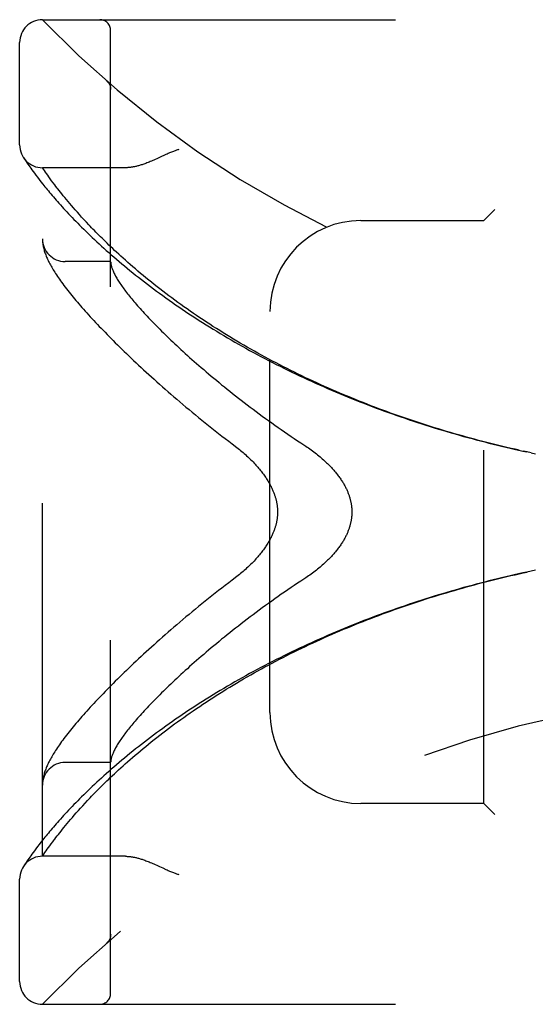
# Model space of a CAD drawing. Header units: inches. Extents: x 0 to 176, y 0 to 114.
# Tile 2 of 102: x 20.45 to 21.87, y 29.51 to 32.22. Entities that reach past the tile are written whole.
import ezdxf

# ---------------------------------------------------------------- set-up
doc = ezdxf.new("R2010")
doc.units = ezdxf.units.IN
doc.header["$LTSCALE"] = 9.696296
doc.header["$MEASUREMENT"] = 0
doc.linetypes.add('HIDDEN', pattern=[0.2, 0.1, -0.1])
doc.layers.add('DOOR_ASSEMBLY', color=7, linetype='CONTINUOUS')

msp = doc.modelspace()

# ---------------------------------------------------------------- linework, layer by layer
at = {"layer": 'DOOR_ASSEMBLY', "color": 8, "linetype": 'HIDDEN'}
for p, q in [((20.5122, 32.2158), (22.576, 32.2158)), ((20.6997, 29.5433), (20.6997, 32.1858)), ((20.4497, 31.872), (20.4497, 32.1533)), ((20.6896, 32.0469), (20.6895, 32.0471)), ((20.6998, 32.0245), (20.6997, 32.029)), ((20.4608, 31.8364), (20.4595, 31.8385)), ((20.4595, 31.8385), (20.4598, 31.838)), ((20.4608, 31.8364), (20.4628, 31.8334)), ((20.4628, 31.8334), (20.4652, 31.8298)), ((20.4652, 31.8298), (20.4675, 31.8263)), ((20.4675, 31.8263), (20.4703, 31.8223)), ((20.4703, 31.8223), (20.4724, 31.8192)), ((20.4724, 31.8192), (20.4748, 31.8158)), ((20.4748, 31.8158), (20.4774, 31.8121)), ((20.4774, 31.8121), (20.4802, 31.8081)), ((20.7403, 31.8095), (20.5122, 31.8095)), ((20.5122, 29.9195), (20.5122, 31.8095)), ((20.4802, 31.8081), (20.4833, 31.8037)), ((20.4833, 31.8037), (20.4867, 31.7991)), ((20.4867, 31.7991), (20.4904, 31.7941)), ((20.4904, 31.7941), (20.4944, 31.7887)), ((20.4944, 31.7887), (20.4987, 31.7831)), ((20.4987, 31.7831), (20.5033, 31.777)), ((20.5235, 31.7932), (20.5207, 31.7972)), ((20.5267, 31.7888), (20.5235, 31.7932)), ((20.5301, 31.7841), (20.5267, 31.7888)), ((20.5337, 31.7791), (20.5301, 31.7841)), ((20.5033, 31.777), (20.5083, 31.7707)), ((20.5083, 31.7707), (20.5136, 31.7639)), ((20.5136, 31.7639), (20.5193, 31.7569)), ((20.5376, 31.7738), (20.5337, 31.7791)), ((20.5418, 31.7682), (20.5376, 31.7738)), ((20.5464, 31.7622), (20.5418, 31.7682)), ((20.5495, 31.758), (20.5464, 31.7622)), ((20.5528, 31.7538), (20.5495, 31.758)), ((20.5617, 31.7424), (20.5581, 31.7471)), ((20.5655, 31.7377), (20.5617, 31.7424)), ((20.5695, 31.7327), (20.5655, 31.7377)), ((20.5737, 31.7276), (20.5695, 31.7327)), ((20.578, 31.7224), (20.5737, 31.7276)), ((20.5825, 31.717), (20.578, 31.7224)), ((20.5872, 31.7114), (20.5825, 31.717)), ((20.5921, 31.7056), (20.5872, 31.7114)), ((20.5973, 31.6996), (20.5921, 31.7056)), ((20.6026, 31.6935), (20.5973, 31.6996)), ((20.6082, 31.6872), (20.6026, 31.6935)), ((20.614, 31.6807), (20.6082, 31.6872)), ((20.62, 31.674), (20.614, 31.6807)), ((20.6264, 31.667), (20.62, 31.674)), ((21.7547, 31.6945), (21.7247, 31.6645)), ((20.6331, 31.6598), (20.6264, 31.667)), ((20.64, 31.6524), (20.6331, 31.6598)), ((21.3872, 31.6645), (21.7247, 31.6645)), ((21.7247, 30.0645), (21.7247, 31.6645)), ((20.5124, 31.6087), (20.5125, 31.608)), ((20.5125, 31.608), (20.5125, 31.6073)), ((20.5125, 31.6073), (20.5126, 31.6066)), ((20.5126, 31.6066), (20.5126, 31.606)), ((20.5126, 31.606), (20.5127, 31.6053)), ((20.5127, 31.6053), (20.5128, 31.6046)), ((20.5128, 31.6046), (20.5129, 31.6039)), ((20.513, 31.6029), (20.5131, 31.6022)), ((20.5131, 31.6022), (20.5132, 31.6011)), ((20.6997, 31.552), (20.5747, 31.552)), ((21.1372, 30.3145), (21.1372, 31.4145)), ((21.8316, 31.0319), (21.8432, 31.0294)), ((21.844, 31.0292), (21.8329, 31.0317)), ((21.8551, 31.0269), (21.8432, 31.0294)), ((21.8548, 31.0269), (21.8663, 31.0245)), ((21.8663, 30.7045), (21.8548, 30.7021)), ((20.6997, 30.177), (20.5747, 30.177)), ((20.5125, 30.1214), (20.5124, 30.1207)), ((20.5124, 30.1207), (20.5124, 30.12)), ((20.5126, 30.122), (20.5125, 30.1214)), ((20.5127, 30.1234), (20.5126, 30.1227)), ((20.5126, 30.1227), (20.5126, 30.122)), ((20.5128, 30.1241), (20.5127, 30.1234)), ((20.5129, 30.1254), (20.5128, 30.1247)), ((20.5128, 30.1247), (20.5128, 30.1241)), ((20.513, 30.1261), (20.5129, 30.1254)), ((20.5131, 30.1269), (20.513, 30.1261)), ((20.5132, 30.1279), (20.5131, 30.1269)), ((20.6169, 30.0516), (20.6231, 30.0584)), ((20.6231, 30.0584), (20.6296, 30.0654)), ((21.7247, 30.0645), (21.3872, 30.0645)), ((21.7247, 30.0645), (21.7547, 30.0345)), ((20.5896, 30.0204), (20.5946, 30.0263)), ((20.5946, 30.0263), (20.5998, 30.0323)), ((20.5998, 30.0323), (20.6053, 30.0386)), ((20.6053, 30.0386), (20.6109, 30.045)), ((20.6109, 30.045), (20.6169, 30.0516)), ((20.5675, 29.9938), (20.5715, 29.9988)), ((20.5715, 29.9988), (20.5758, 30.004)), ((20.5758, 30.004), (20.5802, 30.0093)), ((20.5802, 30.0093), (20.5848, 30.0148)), ((20.5848, 30.0148), (20.5896, 30.0204)), ((20.5464, 29.9668), (20.5495, 29.971)), ((20.5495, 29.971), (20.5528, 29.9753)), ((20.5528, 29.9753), (20.5563, 29.9797)), ((20.5563, 29.9797), (20.5599, 29.9842)), ((20.5599, 29.9842), (20.5636, 29.9889)), ((20.5636, 29.9889), (20.5675, 29.9938)), ((20.4987, 29.946), (20.4944, 29.9403)), ((20.5033, 29.952), (20.4987, 29.946)), ((20.5083, 29.9583), (20.5033, 29.952)), ((20.5136, 29.9651), (20.5083, 29.9583)), ((20.5289, 29.9433), (20.5325, 29.9482)), ((20.5325, 29.9482), (20.5363, 29.9534)), ((20.5363, 29.9534), (20.5404, 29.959)), ((20.4774, 29.9169), (20.4748, 29.9132)), ((20.4802, 29.9209), (20.4774, 29.9169)), ((20.4833, 29.9253), (20.4802, 29.9209)), ((20.4867, 29.9299), (20.4833, 29.9253)), ((20.4904, 29.9349), (20.4867, 29.9299)), ((20.4944, 29.9403), (20.4904, 29.9349)), ((20.5122, 29.9195), (20.5163, 29.9255)), ((20.7403, 29.9195), (20.5122, 29.9195)), ((20.5163, 29.9255), (20.5191, 29.9295)), ((20.5191, 29.9295), (20.5226, 29.9344)), ((20.5226, 29.9344), (20.5256, 29.9387)), ((20.5256, 29.9387), (20.5289, 29.9433)), ((20.4615, 29.8936), (20.4598, 29.891)), ((20.4633, 29.8964), (20.4615, 29.8936)), ((20.4652, 29.8992), (20.4633, 29.8964)), ((20.4675, 29.9027), (20.4652, 29.8992)), ((20.4703, 29.9067), (20.4675, 29.9027)), ((20.4724, 29.9098), (20.4703, 29.9067)), ((20.4748, 29.9132), (20.4724, 29.9098)), ((20.8261, 29.8952), (20.8342, 29.8914)), ((20.4497, 29.5758), (20.4497, 29.857)), ((20.6998, 29.7046), (20.6998, 29.7044)), ((20.6895, 29.6819), (20.6896, 29.6821)), ((20.5122, 29.5133), (22.576, 29.5133))]:
    msp.add_line(p, q, dxfattribs=at)
for points in [[(20.6936, 32.0427), (20.6934, 32.0429), (20.6932, 32.0432), (20.693, 32.0434), (20.6928, 32.0436), (20.6926, 32.0439), (20.6924, 32.0441), (20.6923, 32.0443), (20.6921, 32.0445), (20.6919, 32.0447), (20.6917, 32.045), (20.6915, 32.0452), (20.6912, 32.0454), (20.691, 32.0456), (20.6908, 32.0458), (20.6906, 32.046), (20.6904, 32.0463), (20.6902, 32.0465), (20.6899, 32.0467), (20.6897, 32.0469), (20.6895, 32.0471)], [(20.6936, 32.0427), (20.6939, 32.0422), (20.6943, 32.0418), (20.6946, 32.0413), (20.6949, 32.0408), (20.6953, 32.0403), (20.6956, 32.0397), (20.6959, 32.0392), (20.6962, 32.0387), (20.6964, 32.0382), (20.6967, 32.0376), (20.697, 32.0371), (20.6972, 32.0365), (20.6975, 32.0359), (20.6977, 32.0354)], [(20.6977, 32.0354), (20.6979, 32.0348), (20.6981, 32.0342), (20.6983, 32.0336), (20.6985, 32.033), (20.6987, 32.0325), (20.6988, 32.0319), (20.699, 32.0313), (20.6991, 32.0306), (20.6992, 32.03), (20.6993, 32.0294), (20.6994, 32.0288), (20.6995, 32.0282), (20.6996, 32.0276), (20.6997, 32.027), (20.6997, 32.0263), (20.6997, 32.0257), (20.6998, 32.0251), (20.6998, 32.0247)], [(20.8342, 31.8376), (20.8261, 31.8338), (20.8223, 31.8321), (20.8186, 31.8305), (20.8151, 31.829), (20.8118, 31.8275), (20.8085, 31.8262), (20.8054, 31.8249), (20.8024, 31.8237), (20.7994, 31.8226), (20.7966, 31.8215), (20.7938, 31.8205), (20.7911, 31.8195), (20.7885, 31.8186), (20.7859, 31.8178), (20.7835, 31.817), (20.781, 31.8163), (20.7786, 31.8156), (20.7763, 31.8149), (20.7741, 31.8143), (20.7718, 31.8137), (20.7697, 31.8132), (20.7675, 31.8127), (20.7654, 31.8123), (20.7634, 31.8119), (20.7614, 31.8115), (20.7595, 31.8112), (20.7575, 31.8109), (20.7557, 31.8106), (20.7538, 31.8104), (20.752, 31.8102), (20.7502, 31.81), (20.7485, 31.8098), (20.7468, 31.8097), (20.7451, 31.8096), (20.7435, 31.8096), (20.7419, 31.8095), (20.7403, 31.8095)], [(20.8872, 31.8595), (20.8852, 31.8589), (20.8831, 31.8583), (20.881, 31.8576), (20.8789, 31.8569), (20.8767, 31.8561), (20.8745, 31.8553), (20.8721, 31.8544), (20.8696, 31.8535), (20.867, 31.8524), (20.8642, 31.8513), (20.8612, 31.85), (20.858, 31.8486), (20.8546, 31.847), (20.851, 31.8454), (20.8342, 31.8376)], [(20.5207, 31.7972), (20.5176, 31.8017), (20.5122, 31.8095)], [(20.5193, 31.7569), (20.5223, 31.7532), (20.5254, 31.7494), (20.5286, 31.7456), (20.5318, 31.7417), (20.5352, 31.7377), (20.5387, 31.7336), (20.5423, 31.7294), (20.546, 31.7251), (20.5498, 31.7207), (20.5537, 31.7163), (20.5577, 31.7118), (20.5618, 31.7072), (20.5661, 31.7025), (20.5704, 31.6978), (20.5749, 31.6929), (20.5794, 31.688), (20.5841, 31.683), (20.5889, 31.678), (20.5938, 31.6728), (20.5988, 31.6676), (20.6039, 31.6624), (20.6092, 31.6571), (20.6145, 31.6517), (20.62, 31.6462), (20.6256, 31.6407), (20.6313, 31.6351), (20.6371, 31.6295), (20.643, 31.6238), (20.6491, 31.6181), (20.6552, 31.6123), (20.6615, 31.6064), (20.6679, 31.6006), (20.6744, 31.5946), (20.6809, 31.5887), (20.6877, 31.5827), (20.6945, 31.5767), (20.7014, 31.5706), (20.7084, 31.5645), (20.7155, 31.5584), (20.7228, 31.5522), (20.7301, 31.5461), (20.7376, 31.5399), (20.7451, 31.5336), (20.7527, 31.5274), (20.7605, 31.5212), (20.7683, 31.5149), (20.7762, 31.5087), (20.7842, 31.5024), (20.7923, 31.4961), (20.8005, 31.4899), (20.8088, 31.4836), (20.8172, 31.4773), (20.8257, 31.471), (20.8342, 31.4648), (20.8428, 31.4585), (20.8516, 31.4522), (20.8603, 31.446), (20.8692, 31.4397), (20.8782, 31.4335), (20.8872, 31.4273), (20.8963, 31.4211), (20.9055, 31.4149), (20.9147, 31.4088), (20.924, 31.4026), (20.9334, 31.3965), (20.9429, 31.3904), (20.9524, 31.3844), (20.962, 31.3783), (20.9716, 31.3723), (20.9813, 31.3663), (20.9911, 31.3604), (21.0009, 31.3544), (21.0108, 31.3485), (21.0207, 31.3427), (21.0307, 31.3369), (21.0408, 31.3311), (21.0509, 31.3253), (21.061, 31.3196), (21.0712, 31.3139), (21.0815, 31.3082), (21.0918, 31.3026), (21.1021, 31.297), (21.1125, 31.2915), (21.1229, 31.286), (21.1334, 31.2805), (21.1439, 31.2751), (21.1545, 31.2697), (21.1651, 31.2644), (21.1757, 31.2591), (21.1864, 31.2539), (21.1971, 31.2487), (21.2079, 31.2435), (21.2187, 31.2384), (21.2295, 31.2333), (21.2403, 31.2283), (21.2512, 31.2233), (21.2621, 31.2184), (21.2731, 31.2135), (21.284, 31.2086), (21.295, 31.2038), (21.3061, 31.1991), (21.3171, 31.1944), (21.3282, 31.1897), (21.3393, 31.1851), (21.3504, 31.1806), (21.3616, 31.176), (21.3728, 31.1716), (21.384, 31.1671), (21.3952, 31.1628), (21.4065, 31.1584), (21.4177, 31.1542), (21.429, 31.1499), (21.4403, 31.1457), (21.4516, 31.1416), (21.463, 31.1375), (21.4743, 31.1335), (21.4857, 31.1295), (21.4971, 31.1255), (21.5085, 31.1216), (21.5199, 31.1178), (21.5313, 31.114), (21.5428, 31.1102), (21.5542, 31.1065), (21.5657, 31.1029), (21.5772, 31.0993), (21.5887, 31.0957), (21.6002, 31.0922), (21.6117, 31.0887), (21.6232, 31.0853), (21.6347, 31.0819), (21.6463, 31.0786), (21.6578, 31.0754), (21.6694, 31.0721), (21.6809, 31.069), (21.6925, 31.0658), (21.7041, 31.0627), (21.7156, 31.0597), (21.7272, 31.0567), (21.7388, 31.0538), (21.7504, 31.0509), (21.762, 31.048), (21.7736, 31.0452), (21.7852, 31.0425), (21.7968, 31.0398), (21.8084, 31.0371), (21.82, 31.0345), (21.8329, 31.0317)], [(20.5581, 31.7471), (20.5545, 31.7516), (20.5528, 31.7538)], [(21.8217, 31.0341), (21.8106, 31.0366), (21.7995, 31.0392), (21.7884, 31.0418), (21.7772, 31.0444), (21.7661, 31.0471), (21.755, 31.0498), (21.7439, 31.0526), (21.7328, 31.0554), (21.7217, 31.0582), (21.7106, 31.0611), (21.6995, 31.0641), (21.6884, 31.0671), (21.6773, 31.0701), (21.6663, 31.0732), (21.6552, 31.0763), (21.6441, 31.0794), (21.6331, 31.0827), (21.6221, 31.0859), (21.611, 31.0892), (21.6, 31.0926), (21.589, 31.0959), (21.578, 31.0994), (21.567, 31.1029), (21.556, 31.1064), (21.5451, 31.1099), (21.5341, 31.1136), (21.5232, 31.1172), (21.5123, 31.1209), (21.5014, 31.1247), (21.4905, 31.1285), (21.4796, 31.1323), (21.4688, 31.1362), (21.4579, 31.1401), (21.4471, 31.1441), (21.4363, 31.1481), (21.4255, 31.1522), (21.4147, 31.1563), (21.404, 31.1605), (21.3933, 31.1647), (21.3826, 31.1689), (21.3719, 31.1732), (21.3612, 31.1776), (21.3506, 31.182), (21.34, 31.1864), (21.3294, 31.1909), (21.3188, 31.1954), (21.3083, 31.1999), (21.2978, 31.2046), (21.2873, 31.2092), (21.2768, 31.2139), (21.2664, 31.2187), (21.256, 31.2234), (21.2457, 31.2283), (21.2353, 31.2332), (21.225, 31.2381), (21.2148, 31.243), (21.2045, 31.248), (21.1943, 31.2531), (21.1842, 31.2582), (21.1741, 31.2633), (21.164, 31.2685), (21.1539, 31.2737), (21.1439, 31.2789), (21.1339, 31.2842), (21.124, 31.2896), (21.1141, 31.2949), (21.1043, 31.3004), (21.0945, 31.3058), (21.0847, 31.3113), (21.075, 31.3168), (21.0654, 31.3224), (21.0558, 31.328), (21.0462, 31.3336), (21.0367, 31.3393), (21.0273, 31.345), (21.0179, 31.3507), (21.0085, 31.3565), (20.9992, 31.3623), (20.99, 31.3681), (20.9808, 31.3739), (20.9717, 31.3798), (20.9627, 31.3857), (20.9537, 31.3917), (20.9447, 31.3976), (20.9359, 31.4036), (20.9271, 31.4096), (20.9184, 31.4156), (20.9097, 31.4217), (20.9011, 31.4277), (20.8926, 31.4338), (20.8842, 31.4399), (20.8758, 31.446), (20.8675, 31.4521), (20.8593, 31.4582), (20.8512, 31.4644), (20.8431, 31.4705), (20.8352, 31.4766), (20.8273, 31.4828), (20.8195, 31.4889), (20.8118, 31.495), (20.8042, 31.5012), (20.7967, 31.5073), (20.7892, 31.5134), (20.7819, 31.5195), (20.7746, 31.5256), (20.7675, 31.5317), (20.7605, 31.5377), (20.7536, 31.5436), (20.7469, 31.5495), (20.7404, 31.5553), (20.734, 31.561), (20.7279, 31.5665), (20.7219, 31.572), (20.7161, 31.5773), (20.7106, 31.5824), (20.7052, 31.5875), (20.6999, 31.5925), (20.6949, 31.5973), (20.6899, 31.602), (20.6851, 31.6067), (20.6805, 31.6112), (20.6759, 31.6157), (20.6715, 31.6201), (20.6672, 31.6244), (20.663, 31.6287), (20.6589, 31.6328), (20.655, 31.6368), (20.6511, 31.6408), (20.6473, 31.6448), (20.6436, 31.6486), (20.64, 31.6524)], [(20.5122, 31.6134), (20.5122, 31.6131), (20.5123, 31.6127), (20.5123, 31.6123), (20.5123, 31.612), (20.5123, 31.6116), (20.5123, 31.6112), (20.5123, 31.6109), (20.5123, 31.6105), (20.5123, 31.6101), (20.5124, 31.6098), (20.5124, 31.6094), (20.5124, 31.6087)], [(20.5129, 31.6039), (20.5129, 31.6036), (20.513, 31.6029)], [(20.5132, 31.6011), (20.5136, 31.5985), (20.5141, 31.5958), (20.5146, 31.593), (20.5152, 31.5903), (20.5159, 31.5874), (20.5166, 31.5846), (20.5174, 31.5817), (20.5183, 31.5788), (20.5193, 31.5759), (20.5203, 31.573), (20.5214, 31.5701), (20.5225, 31.5671), (20.5238, 31.5642), (20.525, 31.5612), (20.5264, 31.5582), (20.5278, 31.5552), (20.5293, 31.5521), (20.5308, 31.5491), (20.5324, 31.5459), (20.5341, 31.5428), (20.5359, 31.5396), (20.5377, 31.5363), (20.5397, 31.533), (20.5417, 31.5296), (20.5438, 31.5261), (20.546, 31.5225), (20.5484, 31.5189), (20.5508, 31.5152), (20.5534, 31.5113), (20.5561, 31.5074), (20.5589, 31.5033), (20.5619, 31.4991), (20.5649, 31.4949), (20.5681, 31.4905), (20.5714, 31.4861), (20.5748, 31.4817), (20.5782, 31.4772), (20.5817, 31.4727), (20.5853, 31.4682), (20.589, 31.4636), (20.5927, 31.459), (20.5965, 31.4544), (20.6004, 31.4497), (20.6043, 31.445), (20.6084, 31.4403), (20.6125, 31.4355), (20.6167, 31.4306), (20.6209, 31.4257), (20.6253, 31.4208), (20.6297, 31.4158), (20.6343, 31.4108), (20.6389, 31.4057), (20.6435, 31.4006), (20.6483, 31.3954), (20.6532, 31.3902), (20.6581, 31.3849), (20.6632, 31.3795), (20.6683, 31.3741), (20.6735, 31.3687), (20.6788, 31.3632), (20.6842, 31.3577), (20.6897, 31.352), (20.6953, 31.3464), (20.7009, 31.3407), (20.7067, 31.3349), (20.7125, 31.3291), (20.7185, 31.3232), (20.7245, 31.3173), (20.7306, 31.3113), (20.7369, 31.3052), (20.7432, 31.2991), (20.7496, 31.293), (20.7561, 31.2868), (20.7627, 31.2805), (20.7694, 31.2742), (20.7762, 31.2679), (20.7831, 31.2615), (20.7901, 31.255), (20.7972, 31.2485), (20.8044, 31.2419), (20.8117, 31.2353), (20.8191, 31.2287), (20.8266, 31.222), (20.8341, 31.2152), (20.8418, 31.2084), (20.8496, 31.2016), (20.8574, 31.1947), (20.8654, 31.1878), (20.8735, 31.1808), (20.8816, 31.1738), (20.8898, 31.1668), (20.8982, 31.1597), (20.9066, 31.1526), (20.9151, 31.1455), (20.9237, 31.1384), (20.9324, 31.1312), (20.9412, 31.124), (20.9501, 31.1167), (20.959, 31.1095), (20.9681, 31.1022), (20.9772, 31.095), (20.9864, 31.0877), (20.9956, 31.0804), (21.005, 31.0731), (21.0144, 31.0658), (21.0239, 31.0585), (21.0335, 31.0512)], [(20.6997, 31.551), (20.6997, 31.5507), (20.6998, 31.5504), (20.6998, 31.5501), (20.6998, 31.5497), (20.6998, 31.5493), (20.6999, 31.5489), (20.6999, 31.5484), (20.7, 31.548)], [(20.7, 31.548), (20.7002, 31.5462), (20.7004, 31.5444), (20.7008, 31.5426), (20.7012, 31.5407), (20.7017, 31.5387), (20.7023, 31.5367), (20.7029, 31.5347), (20.7036, 31.5326), (20.7044, 31.5304), (20.7053, 31.5282), (20.7062, 31.526), (20.7072, 31.5237), (20.7083, 31.5214), (20.7095, 31.519), (20.7107, 31.5165), (20.712, 31.514), (20.7134, 31.5115), (20.7149, 31.5089), (20.7164, 31.5062), (20.718, 31.5035), (20.7197, 31.5008), (20.7215, 31.498), (20.7233, 31.4951), (20.7252, 31.4922), (20.7272, 31.4893), (20.7293, 31.4863), (20.7315, 31.4832), (20.7337, 31.4801), (20.736, 31.4769), (20.7384, 31.4737), (20.7409, 31.4704), (20.7434, 31.4671), (20.7461, 31.4637), (20.7488, 31.4602), (20.7516, 31.4567), (20.7545, 31.4532), (20.7574, 31.4496), (20.7605, 31.4459), (20.7636, 31.4422), (20.7668, 31.4384), (20.7701, 31.4346), (20.7735, 31.4307), (20.777, 31.4268), (20.7805, 31.4228), (20.7842, 31.4188), (20.7879, 31.4147), (20.7917, 31.4105), (20.7956, 31.4063), (20.7996, 31.402), (20.8037, 31.3977), (20.8079, 31.3933), (20.8121, 31.3889), (20.8165, 31.3844), (20.8209, 31.3799), (20.8254, 31.3753), (20.83, 31.3706), (20.8348, 31.3659), (20.8396, 31.3612), (20.8444, 31.3564), (20.8494, 31.3515), (20.8545, 31.3466), (20.8597, 31.3416), (20.8649, 31.3366), (20.8703, 31.3315), (20.8758, 31.3264), (20.8813, 31.3212), (20.8869, 31.3159), (20.8927, 31.3107), (20.8985, 31.3053), (20.9044, 31.2999), (20.9105, 31.2945), (20.9166, 31.289), (20.9228, 31.2835), (20.9291, 31.2779), (20.9355, 31.2723), (20.942, 31.2667), (20.9486, 31.261), (20.9552, 31.2552), (20.962, 31.2494), (20.9689, 31.2436), (20.9759, 31.2377), (20.9829, 31.2318), (20.9901, 31.2259), (20.9973, 31.2199), (21.0046, 31.2139), (21.0121, 31.2079), (21.0196, 31.2019), (21.0272, 31.1958), (21.0348, 31.1897), (21.0426, 31.1835), (21.0505, 31.1774), (21.0584, 31.1712), (21.0664, 31.165), (21.0745, 31.1588), (21.0827, 31.1526), (21.0909, 31.1464), (21.0993, 31.1402), (21.1077, 31.1339), (21.1161, 31.1277), (21.1247, 31.1215), (21.1333, 31.1153), (21.142, 31.109), (21.1507, 31.1028), (21.1595, 31.0966), (21.1683, 31.0905), (21.1772, 31.0843), (21.1862, 31.0782), (21.1952, 31.0721), (21.2042, 31.066), (21.2133, 31.0599), (21.2224, 31.0539)], [(21.2224, 31.0539), (21.2355, 31.0454), (21.2394, 31.0428), (21.2432, 31.0402), (21.2469, 31.0375), (21.2507, 31.0349), (21.2543, 31.0322), (21.2579, 31.0295), (21.2614, 31.0268), (21.2649, 31.0241), (21.2683, 31.0214), (21.2716, 31.0187), (21.2749, 31.016), (21.278, 31.0133), (21.2811, 31.0106), (21.2842, 31.0079), (21.2872, 31.0052), (21.2901, 31.0025), (21.2929, 30.9998), (21.2956, 30.9972), (21.2983, 30.9945), (21.3009, 30.9919), (21.3034, 30.9893), (21.3059, 30.9867), (21.3082, 30.9841), (21.3106, 30.9815), (21.3128, 30.979), (21.315, 30.9765), (21.3171, 30.974), (21.3191, 30.9715), (21.3211, 30.969), (21.323, 30.9665), (21.3249, 30.9641), (21.3267, 30.9617), (21.3284, 30.9593), (21.3301, 30.957), (21.3317, 30.9546), (21.3332, 30.9523), (21.3347, 30.95), (21.3362, 30.9477), (21.3376, 30.9454), (21.3389, 30.9432), (21.3402, 30.941), (21.3415, 30.9388), (21.3427, 30.9366), (21.3439, 30.9344), (21.345, 30.9323), (21.346, 30.9301), (21.3471, 30.928), (21.3481, 30.9259), (21.349, 30.9238), (21.3499, 30.9218), (21.3508, 30.9197), (21.3516, 30.9177), (21.3524, 30.9156), (21.3532, 30.9136), (21.3539, 30.9116), (21.3546, 30.9096), (21.3552, 30.9077), (21.3558, 30.9057), (21.3564, 30.9038), (21.357, 30.9018), (21.3575, 30.8999), (21.358, 30.898), (21.3585, 30.8961), (21.3589, 30.8942), (21.3593, 30.8923), (21.3597, 30.8904), (21.3601, 30.8885), (21.3604, 30.8866), (21.3607, 30.8848), (21.361, 30.8829), (21.3612, 30.881), (21.3614, 30.8792), (21.3616, 30.8773), (21.3618, 30.8755), (21.3619, 30.8737), (21.362, 30.8718), (21.3621, 30.87), (21.3622, 30.8682), (21.3622, 30.8663), (21.3622, 30.8645), (21.3622, 30.8627), (21.3622, 30.8608), (21.3621, 30.859), (21.362, 30.8572), (21.3619, 30.8554), (21.3618, 30.8535), (21.3616, 30.8517), (21.3614, 30.8498), (21.3612, 30.848), (21.361, 30.8461), (21.3607, 30.8443), (21.3604, 30.8424), (21.3601, 30.8405), (21.3597, 30.8386), (21.3593, 30.8368), (21.3589, 30.8349), (21.3585, 30.833), (21.358, 30.831), (21.3575, 30.8291), (21.357, 30.8272), (21.3564, 30.8253), (21.3558, 30.8233), (21.3552, 30.8213), (21.3546, 30.8194), (21.3539, 30.8174), (21.3532, 30.8154), (21.3524, 30.8134), (21.3516, 30.8114), (21.3508, 30.8093), (21.3499, 30.8073), (21.349, 30.8052), (21.3481, 30.8031), (21.3471, 30.801), (21.346, 30.7989), (21.345, 30.7968), (21.3439, 30.7946), (21.3427, 30.7924), (21.3415, 30.7903), (21.3402, 30.788), (21.3389, 30.7858), (21.3376, 30.7836), (21.3362, 30.7813), (21.3347, 30.779), (21.3332, 30.7767), (21.3317, 30.7744), (21.3301, 30.7721), (21.3284, 30.7697), (21.3267, 30.7673), (21.3249, 30.7649), (21.323, 30.7625), (21.3211, 30.76), (21.3191, 30.7575), (21.3171, 30.7551), (21.315, 30.7526), (21.3128, 30.75), (21.3106, 30.7475), (21.3082, 30.7449), (21.3059, 30.7423), (21.3034, 30.7397), (21.3009, 30.7371), (21.2983, 30.7345), (21.2956, 30.7319), (21.2929, 30.7292), (21.2901, 30.7265), (21.2872, 30.7238), (21.2842, 30.7211), (21.2811, 30.7184), (21.278, 30.7157), (21.2749, 30.713), (21.2716, 30.7103), (21.2683, 30.7076), (21.2649, 30.7049), (21.2614, 30.7022), (21.2579, 30.6995), (21.2543, 30.6968), (21.2507, 30.6941), (21.2469, 30.6915), (21.2432, 30.6889), (21.2394, 30.6862), (21.2355, 30.6836)], [(21.0335, 31.0512), (21.0464, 31.0413), (21.0499, 31.0386), (21.0533, 31.0359), (21.0567, 31.0331), (21.0601, 31.0303), (21.0634, 31.0275), (21.0667, 31.0247), (21.0699, 31.0219), (21.073, 31.019), (21.0762, 31.0162), (21.0792, 31.0133), (21.0822, 31.0104), (21.0851, 31.0076), (21.088, 31.0047), (21.0908, 31.0018), (21.0935, 30.999), (21.0962, 30.9961), (21.0988, 30.9933), (21.1013, 30.9904), (21.1038, 30.9876), (21.1062, 30.9848), (21.1085, 30.982), (21.1108, 30.9792), (21.113, 30.9765), (21.1151, 30.9738), (21.1172, 30.9711), (21.1192, 30.9684), (21.1211, 30.9657), (21.1229, 30.9631), (21.1247, 30.9605), (21.1265, 30.9579), (21.1281, 30.9554), (21.1297, 30.9529), (21.1312, 30.9504), (21.1327, 30.948), (21.1341, 30.9456), (21.1355, 30.9432), (21.1368, 30.9408), (21.1381, 30.9385), (21.1393, 30.9362), (21.1404, 30.9339), (21.1415, 30.9317), (21.1426, 30.9295), (21.1436, 30.9273), (21.1446, 30.9251), (21.1455, 30.923), (21.1464, 30.9209), (21.1472, 30.9188), (21.148, 30.9168), (21.1488, 30.9148), (21.1495, 30.9128), (21.1502, 30.9108), (21.1508, 30.9089), (21.1514, 30.907), (21.152, 30.9051), (21.1525, 30.9032), (21.1531, 30.9014), (21.1536, 30.8996), (21.154, 30.8978), (21.1544, 30.896), (21.1548, 30.8942), (21.1552, 30.8925), (21.1556, 30.8907), (21.1559, 30.889), (21.1562, 30.8873), (21.1565, 30.8856), (21.1567, 30.884), (21.157, 30.8823), (21.1572, 30.8806), (21.1574, 30.879), (21.1575, 30.8774), (21.1577, 30.8757), (21.1578, 30.8741), (21.1579, 30.8725), (21.158, 30.8709), (21.1581, 30.8693), (21.1581, 30.8677), (21.1581, 30.8661), (21.1581, 30.8645), (21.1581, 30.8629), (21.1581, 30.8613), (21.1581, 30.8597), (21.158, 30.8581), (21.1579, 30.8565), (21.1578, 30.8549), (21.1577, 30.8533), (21.1575, 30.8516), (21.1574, 30.85), (21.1572, 30.8484), (21.157, 30.8467), (21.1567, 30.8451), (21.1565, 30.8434), (21.1562, 30.8417), (21.1559, 30.84), (21.1556, 30.8383), (21.1552, 30.8365), (21.1548, 30.8348), (21.1544, 30.833), (21.154, 30.8312), (21.1535, 30.8294), (21.1531, 30.8276), (21.1525, 30.8258), (21.152, 30.8239), (21.1514, 30.822), (21.1508, 30.8201), (21.1502, 30.8182), (21.1495, 30.8162), (21.1488, 30.8142), (21.148, 30.8122), (21.1472, 30.8102), (21.1464, 30.8081), (21.1455, 30.806), (21.1446, 30.8039), (21.1436, 30.8017), (21.1426, 30.7995), (21.1415, 30.7973), (21.1404, 30.7951), (21.1393, 30.7928), (21.1381, 30.7905), (21.1368, 30.7882), (21.1355, 30.7858), (21.1341, 30.7835), (21.1327, 30.7811), (21.1312, 30.7786), (21.1297, 30.7761), (21.1281, 30.7736), (21.1264, 30.7711), (21.1247, 30.7685), (21.1229, 30.7659), (21.1211, 30.7633), (21.1191, 30.7606), (21.1172, 30.7579), (21.1151, 30.7552), (21.113, 30.7525), (21.1108, 30.7498), (21.1085, 30.747), (21.1062, 30.7442), (21.1038, 30.7414), (21.1013, 30.7386), (21.0988, 30.7357), (21.0962, 30.7329), (21.0935, 30.73), (21.0908, 30.7272), (21.088, 30.7243), (21.0851, 30.7214), (21.0822, 30.7186), (21.0792, 30.7157), (21.0761, 30.7128), (21.073, 30.71), (21.0699, 30.7071), (21.0667, 30.7043), (21.0634, 30.7015), (21.0601, 30.6987), (21.0567, 30.6959), (21.0533, 30.6931), (21.0499, 30.6904), (21.0464, 30.6877)], [(21.8551, 30.7021), (21.8432, 30.6996), (21.8316, 30.6971), (21.82, 30.6945), (21.8084, 30.6919), (21.7968, 30.6892), (21.7852, 30.6865), (21.7736, 30.6838), (21.762, 30.681), (21.7504, 30.6781), (21.7388, 30.6752), (21.7272, 30.6723), (21.7156, 30.6693), (21.7041, 30.6663), (21.6925, 30.6632), (21.6809, 30.6601), (21.6694, 30.6569), (21.6578, 30.6537), (21.6463, 30.6504), (21.6347, 30.6471), (21.6232, 30.6437), (21.6117, 30.6403), (21.6002, 30.6368), (21.5887, 30.6333), (21.5772, 30.6297), (21.5657, 30.6261), (21.5542, 30.6225), (21.5428, 30.6188), (21.5313, 30.615), (21.5199, 30.6112), (21.5085, 30.6074), (21.4971, 30.6035), (21.4857, 30.5995), (21.4743, 30.5955), (21.463, 30.5915), (21.4516, 30.5874), (21.4403, 30.5833), (21.429, 30.5791), (21.4177, 30.5749), (21.4065, 30.5706), (21.3952, 30.5663), (21.384, 30.5619), (21.3728, 30.5575), (21.3616, 30.553), (21.3505, 30.5485), (21.3393, 30.5439), (21.3282, 30.5393), (21.3171, 30.5346), (21.3061, 30.5299), (21.295, 30.5252), (21.284, 30.5204), (21.2731, 30.5155), (21.2621, 30.5106), (21.2512, 30.5057), (21.2403, 30.5007), (21.2295, 30.4957), (21.2187, 30.4906), (21.2079, 30.4855), (21.1971, 30.4803), (21.1864, 30.4751), (21.1757, 30.4699), (21.1651, 30.4646), (21.1545, 30.4593), (21.1439, 30.4539), (21.1334, 30.4485), (21.123, 30.443), (21.1125, 30.4375), (21.1021, 30.432), (21.0918, 30.4264), (21.0815, 30.4208), (21.0712, 30.4151), (21.061, 30.4095), (21.0509, 30.4037), (21.0408, 30.398), (21.0307, 30.3922), (21.0207, 30.3863), (21.0108, 30.3805), (21.0009, 30.3746), (20.9911, 30.3687), (20.9813, 30.3627), (20.9716, 30.3567), (20.962, 30.3507), (20.9524, 30.3447), (20.9429, 30.3386), (20.9334, 30.3325), (20.924, 30.3264), (20.9147, 30.3202), (20.9055, 30.3141), (20.8963, 30.3079), (20.8872, 30.3017), (20.8782, 30.2955), (20.8692, 30.2893), (20.8603, 30.283), (20.8516, 30.2768), (20.8428, 30.2705), (20.8342, 30.2643), (20.8257, 30.258), (20.8172, 30.2517), (20.8088, 30.2454), (20.8005, 30.2392), (20.7923, 30.2329), (20.7842, 30.2266), (20.7762, 30.2203), (20.7683, 30.2141), (20.7605, 30.2078), (20.7527, 30.2016), (20.7451, 30.1954), (20.7376, 30.1892), (20.7301, 30.183), (20.7228, 30.1768), (20.7155, 30.1706), (20.7084, 30.1645), (20.7014, 30.1584), (20.6945, 30.1524), (20.6877, 30.1463), (20.6809, 30.1403), (20.6744, 30.1344), (20.6679, 30.1285), (20.6615, 30.1226), (20.6552, 30.1167), (20.6491, 30.111), (20.643, 30.1052), (20.6371, 30.0995), (20.6313, 30.0939), (20.6256, 30.0883), (20.62, 30.0828), (20.6145, 30.0774), (20.6092, 30.072), (20.6039, 30.0666), (20.5988, 30.0614), (20.5938, 30.0562), (20.5889, 30.0511), (20.5841, 30.046), (20.5794, 30.041), (20.5749, 30.0361), (20.5704, 30.0313), (20.5661, 30.0265), (20.5618, 30.0218), (20.5577, 30.0172), (20.5537, 30.0127), (20.5498, 30.0083), (20.546, 30.0039), (20.5423, 29.9996), (20.5387, 29.9955), (20.5352, 29.9914), (20.5318, 29.9873), (20.5286, 29.9834), (20.5254, 29.9796), (20.5223, 29.9758), (20.5193, 29.9721), (20.5136, 29.9651)], [(21.0464, 30.6877), (21.0334, 30.6778), (21.0239, 30.6705), (21.0144, 30.6632), (21.005, 30.6559), (20.9956, 30.6486), (20.9864, 30.6413), (20.9772, 30.6341), (20.968, 30.6268), (20.959, 30.6195), (20.9501, 30.6123), (20.9412, 30.605), (20.9324, 30.5978), (20.9237, 30.5907), (20.9151, 30.5835), (20.9066, 30.5764), (20.8982, 30.5693), (20.8898, 30.5622), (20.8816, 30.5552), (20.8734, 30.5482), (20.8654, 30.5412), (20.8574, 30.5343), (20.8496, 30.5274), (20.8418, 30.5206), (20.8341, 30.5138), (20.8265, 30.5071), (20.8191, 30.5003), (20.8117, 30.4937), (20.8044, 30.4871), (20.7972, 30.4805), (20.7901, 30.474), (20.7831, 30.4675), (20.7762, 30.4611), (20.7694, 30.4548), (20.7627, 30.4485), (20.7561, 30.4422), (20.7496, 30.436), (20.7432, 30.4299), (20.7369, 30.4238), (20.7306, 30.4177), (20.7245, 30.4117), (20.7185, 30.4058), (20.7125, 30.3999), (20.7067, 30.3941), (20.7009, 30.3883), (20.6953, 30.3826), (20.6897, 30.377), (20.6842, 30.3714), (20.6788, 30.3658), (20.6735, 30.3603), (20.6683, 30.3549), (20.6632, 30.3495), (20.6581, 30.3441), (20.6532, 30.3388), (20.6483, 30.3336), (20.6435, 30.3284), (20.6389, 30.3233), (20.6342, 30.3182), (20.6297, 30.3132), (20.6253, 30.3082), (20.6209, 30.3033), (20.6167, 30.2984), (20.6125, 30.2935), (20.6083, 30.2887), (20.6043, 30.284), (20.6004, 30.2793), (20.5965, 30.2746), (20.5927, 30.27), (20.589, 30.2654), (20.5853, 30.2609), (20.5817, 30.2563), (20.5782, 30.2518), (20.5748, 30.2473), (20.5714, 30.2429), (20.5681, 30.2385), (20.5649, 30.2342), (20.5619, 30.2299), (20.5589, 30.2257), (20.5561, 30.2216), (20.5534, 30.2177), (20.5508, 30.2138), (20.5484, 30.2101), (20.546, 30.2065), (20.5438, 30.2029), (20.5417, 30.1994), (20.5397, 30.196), (20.5377, 30.1927), (20.5359, 30.1895), (20.5341, 30.1862), (20.5324, 30.1831), (20.5308, 30.18), (20.5293, 30.1769), (20.5278, 30.1738), (20.5264, 30.1708), (20.525, 30.1678), (20.5238, 30.1648), (20.5225, 30.1619), (20.5214, 30.1589), (20.5203, 30.156), (20.5193, 30.1531), (20.5183, 30.1502), (20.5174, 30.1473), (20.5166, 30.1444), (20.5159, 30.1416), (20.5152, 30.1388), (20.5146, 30.136), (20.5141, 30.1332), (20.5136, 30.1305), (20.5132, 30.1279)], [(20.6296, 30.0654), (20.6364, 30.0727), (20.6399, 30.0764), (20.6435, 30.0802), (20.6472, 30.0841), (20.6509, 30.088), (20.6548, 30.092), (20.6587, 30.096), (20.6628, 30.1002), (20.667, 30.1044), (20.6713, 30.1087), (20.6757, 30.1131), (20.6802, 30.1175), (20.6849, 30.1221), (20.6896, 30.1267), (20.6946, 30.1314), (20.6996, 30.1363), (20.7048, 30.1412), (20.7102, 30.1463), (20.7158, 30.1514), (20.7215, 30.1567), (20.7275, 30.1621), (20.7336, 30.1677), (20.7399, 30.1733), (20.7464, 30.1791), (20.7531, 30.185), (20.76, 30.1909), (20.767, 30.1969), (20.7741, 30.203), (20.7814, 30.2091), (20.7887, 30.2152), (20.7961, 30.2213), (20.8037, 30.2274), (20.8113, 30.2336), (20.819, 30.2397), (20.8268, 30.2459), (20.8347, 30.252), (20.8426, 30.2581), (20.8507, 30.2643), (20.8588, 30.2704), (20.867, 30.2765), (20.8753, 30.2827), (20.8837, 30.2888), (20.8921, 30.2949), (20.9006, 30.3009), (20.9092, 30.307), (20.9179, 30.313), (20.9266, 30.3191), (20.9354, 30.3251), (20.9442, 30.3311), (20.9532, 30.337), (20.9622, 30.343), (20.9712, 30.3489), (20.9803, 30.3548), (20.9895, 30.3606), (20.9987, 30.3664), (21.008, 30.3722), (21.0174, 30.378), (21.0268, 30.3838), (21.0362, 30.3895), (21.0457, 30.3951), (21.0553, 30.4008), (21.0649, 30.4064), (21.0746, 30.4119), (21.0843, 30.4175), (21.094, 30.423), (21.1038, 30.4284), (21.1137, 30.4338), (21.1236, 30.4392), (21.1335, 30.4445), (21.1435, 30.4498), (21.1535, 30.4551), (21.1635, 30.4603), (21.1736, 30.4655), (21.1838, 30.4706), (21.1939, 30.4757), (21.2041, 30.4808), (21.2144, 30.4858), (21.2246, 30.4908), (21.2349, 30.4957), (21.2453, 30.5006), (21.2557, 30.5054), (21.2661, 30.5102), (21.2765, 30.5149), (21.2869, 30.5196), (21.2974, 30.5243), (21.3079, 30.5289), (21.3185, 30.5335), (21.3291, 30.538), (21.3397, 30.5425), (21.3503, 30.5469), (21.3609, 30.5513), (21.3716, 30.5557), (21.3823, 30.56), (21.393, 30.5642), (21.4037, 30.5684), (21.4145, 30.5726), (21.4252, 30.5767), (21.436, 30.5808), (21.4468, 30.5848), (21.4577, 30.5888), (21.4685, 30.5927), (21.4794, 30.5966), (21.4903, 30.6005), (21.5012, 30.6043), (21.5121, 30.608), (21.523, 30.6117), (21.5339, 30.6154), (21.5449, 30.619), (21.5559, 30.6226), (21.5668, 30.6261), (21.5778, 30.6296), (21.5888, 30.633), (21.5998, 30.6364), (21.6109, 30.6398), (21.6219, 30.6431), (21.6329, 30.6463), (21.644, 30.6495), (21.6551, 30.6527), (21.6661, 30.6558), (21.6772, 30.6589), (21.6883, 30.6619), (21.6994, 30.6649), (21.7105, 30.6679), (21.7216, 30.6708), (21.7327, 30.6736), (21.7438, 30.6764), (21.7549, 30.6792), (21.766, 30.6819), (21.7772, 30.6846), (21.7883, 30.6872), (21.7994, 30.6898), (21.8106, 30.6924), (21.8217, 30.6949), (21.8328, 30.6974), (21.844, 30.6998)], [(21.2355, 30.6836), (21.2224, 30.6751), (21.2133, 30.6691), (21.2042, 30.663), (21.1952, 30.657), (21.1862, 30.6508), (21.1772, 30.6447), (21.1683, 30.6386), (21.1595, 30.6324), (21.1507, 30.6262), (21.142, 30.62), (21.1333, 30.6138), (21.1247, 30.6075), (21.1161, 30.6013), (21.1077, 30.5951), (21.0993, 30.5888), (21.0909, 30.5826), (21.0827, 30.5764), (21.0745, 30.5702), (21.0664, 30.564), (21.0584, 30.5578), (21.0505, 30.5516), (21.0426, 30.5455), (21.0348, 30.5394), (21.0272, 30.5332), (21.0196, 30.5272), (21.0121, 30.5211), (21.0046, 30.5151), (20.9973, 30.5091), (20.9901, 30.5031), (20.9829, 30.4972), (20.9759, 30.4913), (20.9689, 30.4854), (20.962, 30.4796), (20.9552, 30.4738), (20.9486, 30.4681), (20.942, 30.4623), (20.9355, 30.4567), (20.9291, 30.4511), (20.9228, 30.4455), (20.9166, 30.44), (20.9105, 30.4345), (20.9044, 30.4291), (20.8985, 30.4237), (20.8927, 30.4184), (20.8869, 30.4131), (20.8813, 30.4078), (20.8758, 30.4027), (20.8703, 30.3975), (20.8649, 30.3924), (20.8597, 30.3874), (20.8545, 30.3824), (20.8494, 30.3775), (20.8444, 30.3727), (20.8396, 30.3678), (20.8348, 30.3631), (20.83, 30.3584), (20.8254, 30.3537), (20.8209, 30.3491), (20.8165, 30.3446), (20.8121, 30.3401), (20.8079, 30.3357), (20.8037, 30.3313), (20.7996, 30.327), (20.7956, 30.3227), (20.7917, 30.3185), (20.7879, 30.3143), (20.7842, 30.3102), (20.7805, 30.3062), (20.777, 30.3022), (20.7735, 30.2983), (20.7701, 30.2944), (20.7668, 30.2906), (20.7636, 30.2868), (20.7605, 30.2831), (20.7574, 30.2794), (20.7545, 30.2758), (20.7516, 30.2723), (20.7488, 30.2688), (20.7461, 30.2653), (20.7434, 30.262), (20.7409, 30.2586), (20.7384, 30.2553), (20.736, 30.2521), (20.7337, 30.2489), (20.7315, 30.2458), (20.7293, 30.2428), (20.7272, 30.2398), (20.7252, 30.2368), (20.7233, 30.2339), (20.7215, 30.231), (20.7197, 30.2282), (20.718, 30.2255), (20.7164, 30.2228), (20.7149, 30.2201), (20.7134, 30.2175), (20.712, 30.215), (20.7107, 30.2125), (20.7095, 30.21), (20.7083, 30.2077), (20.7072, 30.2053), (20.7062, 30.203), (20.7053, 30.2008), (20.7044, 30.1986), (20.7036, 30.1964), (20.7029, 30.1944), (20.7023, 30.1923), (20.7017, 30.1903), (20.7012, 30.1884), (20.7008, 30.1865), (20.7004, 30.1846), (20.7002, 30.1828), (20.7, 30.1811)], [(20.7, 30.1811), (20.6999, 30.1806), (20.6999, 30.1801), (20.6998, 30.1797), (20.6998, 30.1793), (20.6998, 30.1789), (20.6998, 30.1786), (20.6997, 30.1783), (20.6997, 30.178)], [(20.5124, 30.12), (20.5124, 30.1196), (20.5124, 30.1193), (20.5123, 30.1189), (20.5123, 30.1185), (20.5123, 30.1182), (20.5123, 30.1178), (20.5123, 30.1174), (20.5123, 30.117), (20.5123, 30.1167), (20.5123, 30.1163), (20.5122, 30.1159), (20.5122, 30.1156)], [(20.5404, 29.959), (20.5448, 29.9648), (20.5464, 29.9668)], [(20.7403, 29.9195), (20.7419, 29.9195), (20.7435, 29.9195), (20.7451, 29.9194), (20.7468, 29.9193), (20.7485, 29.9192), (20.7502, 29.919), (20.752, 29.9189), (20.7538, 29.9187), (20.7557, 29.9184), (20.7575, 29.9181), (20.7595, 29.9178), (20.7614, 29.9175), (20.7634, 29.9171), (20.7654, 29.9167), (20.7675, 29.9163), (20.7697, 29.9158), (20.7718, 29.9153), (20.7741, 29.9147), (20.7763, 29.9141), (20.7786, 29.9135), (20.781, 29.9128), (20.7835, 29.912), (20.7859, 29.9112), (20.7885, 29.9104), (20.7911, 29.9095), (20.7938, 29.9085), (20.7966, 29.9075), (20.7994, 29.9065), (20.8024, 29.9053), (20.8054, 29.9041), (20.8085, 29.9028), (20.8118, 29.9015), (20.8151, 29.9), (20.8186, 29.8985), (20.8223, 29.8969), (20.8261, 29.8952)], [(20.8342, 29.8914), (20.8429, 29.8874), (20.8509, 29.8836)], [(20.8509, 29.8836), (20.8546, 29.882), (20.858, 29.8805), (20.8612, 29.879), (20.8642, 29.8778), (20.867, 29.8766), (20.8696, 29.8755), (20.8721, 29.8746), (20.8745, 29.8737), (20.8767, 29.8729), (20.8789, 29.8721), (20.881, 29.8714), (20.8831, 29.8707), (20.8852, 29.8701), (20.8872, 29.8695)], [(20.6998, 29.7044), (20.6998, 29.7039), (20.6997, 29.7033), (20.6997, 29.7027), (20.6997, 29.7021), (20.6996, 29.7015), (20.6995, 29.7009), (20.6995, 29.7003), (20.6994, 29.6996), (20.6992, 29.699), (20.6991, 29.6984), (20.699, 29.6978), (20.6989, 29.6972), (20.6987, 29.6967), (20.6985, 29.6961), (20.6984, 29.6955), (20.6982, 29.6949), (20.698, 29.6943), (20.6978, 29.6938)], [(20.6895, 29.6819), (20.6897, 29.6821), (20.6899, 29.6823), (20.6902, 29.6826), (20.6904, 29.6828), (20.6906, 29.683), (20.6908, 29.6832), (20.691, 29.6834), (20.6912, 29.6836), (20.6914, 29.6838), (20.6916, 29.684), (20.6919, 29.6843), (20.692, 29.6845), (20.6922, 29.6847), (20.6924, 29.6849), (20.6926, 29.6851), (20.6928, 29.6854), (20.693, 29.6856), (20.6932, 29.6858), (20.6934, 29.6861), (20.6936, 29.6863)], [(20.6978, 29.6938), (20.6975, 29.6932), (20.6973, 29.6926), (20.697, 29.692), (20.6968, 29.6915), (20.6965, 29.6909), (20.6962, 29.6904), (20.6959, 29.6898), (20.6956, 29.6893), (20.6953, 29.6888), (20.6949, 29.6883), (20.6946, 29.6878), (20.6943, 29.6873), (20.6939, 29.6868), (20.6936, 29.6863)]]:
    msp.add_lwpolyline(points, dxfattribs=at)
for centre, radius, start, end in [((20.5122, 32.1533), 0.0625, 90, 180), ((22.5122, 34.1396), 2.7751, 223.8884, 270), ((20.6697, 32.1858), 0.03, 0, 90), ((20.5122, 31.872), 0.0625, 180, 270), ((21.3872, 31.4145), 0.25, 90, 180), ((20.5747, 31.6145), 0.0625, 180, 270), ((22.5122, 27.5894), 2.7751, 90, 136.1116), ((21.3872, 30.3145), 0.25, 180, 270), ((20.5747, 30.1145), 0.0625, 90, 180), ((20.5122, 29.857), 0.0625, 90, 180), ((20.5122, 29.5758), 0.0625, 180, 270), ((20.6697, 29.5433), 0.03, 270, 360)]:
    msp.add_arc(centre, radius, start, end, dxfattribs=at)

doc.saveas('drawing.dxf')
